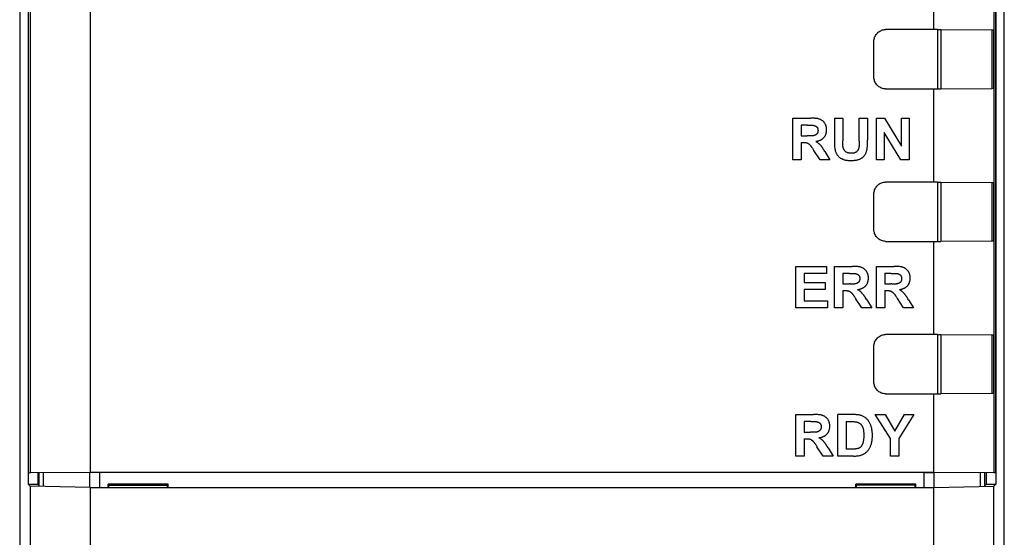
# Model space of a CAD drawing. Header units: millimetres. Extents: x 4414 to 5520, y -269 to 495.
# Tile 6 of 53: x 4545 to 4587, y -16 to 6. Entities that reach past the tile are written whole.
import ezdxf

# ---------------------------------------------------------------- set-up
doc = ezdxf.new("R2010")
doc.units = ezdxf.units.MM
doc.header["$LTSCALE"] = 23.1
doc.layers.get('0').update_dxf_attribs({"linetype": 'CONTINUOUS'})

msp = doc.modelspace()

# ---------------------------------------------------------------- linework, layer by layer
at = {"color": 0, "linetype": 'Continuous'}
for p, q in [((4545.274, 12.961), (4545.274, -155.439)), ((4587.274, -155.439), (4587.274, 12.961)), ((4545.64, 12.594), (4545.64, -13.608)), ((4545.654, -13.121), (4545.654, 12.581)), ((4545.719, 12.516), (4545.719, -13.116)), ((4548.284, 12.465), (4548.284, -13.112)), ((4584.263, 5.772), (4584.263, 12.465)), ((4586.829, 12.516), (4586.829, -13.116)), ((4586.894, 12.581), (4586.894, -13.121)), ((4586.907, 12.594), (4586.907, -13.608)), ((4584.426, 5.775), (4582.213, 5.775)), ((4584.426, 5.775), (4584.426, 3.248)), ((4584.426, 5.775), (4584.565, 5.775)), ((4584.565, 5.775), (4584.565, 3.248)), ((4584.565, 5.775), (4586.78, 5.763)), ((4586.748, 5.763), (4586.748, 3.259)), ((4586.808, 5.763), (4586.808, 3.26)), ((4586.829, 5.759), (4586.808, 5.763)), ((4581.713, 3.748), (4581.713, 5.275)), ((4582.213, 3.248), (4584.426, 3.248)), ((4584.263, -0.728), (4584.263, 3.251)), ((4584.426, 3.248), (4584.565, 3.248)), ((4584.565, 3.248), (4586.748, 3.259)), ((4586.788, 3.259), (4586.748, 3.259)), ((4586.8, 3.259), (4586.788, 3.259)), ((4586.808, 3.26), (4586.829, 3.264)), ((4578.248, 0.227), (4578.248, 1.995)), ((4578.248, 1.995), (4579, 1.995)), ((4578.606, 1.696), (4578.606, 1.247)), ((4578.885, 1.696), (4578.606, 1.696)), ((4580.031, 1.995), (4580.031, 1.023)), ((4580.031, 1.995), (4580.389, 1.995)), ((4580.389, 1.995), (4580.389, 1.037)), ((4581.078, 1.016), (4581.078, 1.995)), ((4581.078, 1.995), (4581.436, 1.995)), ((4581.436, 1.995), (4581.436, 1.065)), ((4581.815, 0.227), (4581.815, 1.995)), ((4581.815, 1.995), (4582.161, 1.995)), ((4582.161, 1.995), (4582.889, 0.81)), ((4582.889, 0.81), (4582.889, 1.995)), ((4582.889, 1.995), (4583.22, 1.995)), ((4583.22, 1.995), (4583.22, 0.227)), ((4582.146, 1.389), (4582.146, 0.227)), ((4582.862, 0.227), (4582.146, 1.389)), ((4578.606, 1.247), (4578.87, 1.247)), ((4578.606, 0.965), (4578.606, 0.227)), ((4578.928, 1.245), (4578.909, 1.246)), ((4578.967, 1.244), (4578.928, 1.245)), ((4578.986, 1.243), (4578.967, 1.244)), ((4580.031, 1.023), (4580.031, 0.938)), ((4580.386, 0.919), (4580.387, 0.94)), ((4580.387, 0.94), (4580.388, 0.983)), ((4580.388, 0.983), (4580.389, 1.005)), ((4581.437, 1.035), (4581.436, 1.065)), ((4579.089, 0.716), (4579.106, 0.69)), ((4579.139, 0.638), (4579.147, 0.626)), ((4579.412, 0.227), (4579.147, 0.626)), ((4579.594, 0.619), (4579.574, 0.651)), ((4579.623, 0.572), (4579.594, 0.619)), ((4579.623, 0.572), (4579.838, 0.227)), ((4578.606, 0.227), (4578.248, 0.227)), ((4579.838, 0.227), (4579.412, 0.227)), ((4582.146, 0.227), (4581.815, 0.227)), ((4583.22, 0.227), (4582.862, 0.227)), ((4584.426, -0.725), (4582.213, -0.725)), ((4584.426, -0.725), (4584.426, -3.252)), ((4584.426, -0.725), (4584.565, -0.725)), ((4584.565, -0.725), (4584.565, -3.252)), ((4584.565, -0.725), (4586.78, -0.737)), ((4586.748, -0.737), (4586.748, -3.241)), ((4586.808, -0.737), (4586.808, -3.24)), ((4586.808, -0.737), (4586.829, -0.741)), ((4581.713, -2.752), (4581.713, -1.225)), ((4582.213, -3.252), (4584.426, -3.252)), ((4584.263, -7.228), (4584.263, -3.249)), ((4584.426, -3.252), (4584.565, -3.252)), ((4586.748, -3.241), (4584.565, -3.252)), ((4586.788, -3.241), (4586.748, -3.241)), ((4586.8, -3.241), (4586.788, -3.241)), ((4586.829, -3.236), (4586.808, -3.24)), ((4578.384, -6.09), (4578.384, -4.321)), ((4578.384, -4.321), (4579.693, -4.321)), ((4579.693, -4.321), (4579.693, -4.62)), ((4580.031, -6.09), (4580.031, -4.321)), ((4580.031, -4.321), (4580.783, -4.321)), ((4581.815, -6.09), (4581.815, -4.321)), ((4581.815, -4.321), (4582.567, -4.321)), ((4578.742, -4.62), (4578.742, -5.013)), ((4579.693, -4.62), (4578.742, -4.62)), ((4578.742, -5.013), (4579.626, -5.013)), ((4579.626, -5.013), (4579.626, -5.312)), ((4580.389, -4.62), (4580.389, -5.07)), ((4580.668, -4.62), (4580.389, -4.62)), ((4582.173, -4.62), (4582.173, -5.07)), ((4582.451, -4.62), (4582.173, -4.62)), ((4578.742, -5.312), (4578.742, -5.791)), ((4579.626, -5.312), (4578.742, -5.312)), ((4580.389, -5.07), (4580.654, -5.07)), ((4580.389, -5.351), (4580.389, -6.09)), ((4580.711, -5.071), (4580.692, -5.07)), ((4580.75, -5.073), (4580.711, -5.071)), ((4580.769, -5.073), (4580.75, -5.073)), ((4582.173, -5.07), (4582.437, -5.07)), ((4582.173, -5.351), (4582.173, -6.09)), ((4582.495, -5.071), (4582.475, -5.07)), ((4582.533, -5.073), (4582.495, -5.071)), ((4582.553, -5.073), (4582.533, -5.073)), ((4578.742, -5.791), (4579.728, -5.791)), ((4579.728, -5.791), (4579.728, -6.09)), ((4580.922, -5.678), (4580.93, -5.691)), ((4581.195, -6.09), (4580.93, -5.691)), ((4581.377, -5.697), (4581.357, -5.666)), ((4581.406, -5.745), (4581.377, -5.697)), ((4581.406, -5.745), (4581.622, -6.09)), ((4582.705, -5.678), (4582.714, -5.691)), ((4582.978, -6.09), (4582.714, -5.691)), ((4583.16, -5.697), (4583.141, -5.666)), ((4583.189, -5.745), (4583.16, -5.697)), ((4583.189, -5.745), (4583.405, -6.09)), ((4579.728, -6.09), (4578.384, -6.09)), ((4580.389, -6.09), (4580.031, -6.09)), ((4581.622, -6.09), (4581.195, -6.09)), ((4582.173, -6.09), (4581.815, -6.09)), ((4583.405, -6.09), (4582.978, -6.09)), ((4584.426, -7.225), (4582.213, -7.225)), ((4584.426, -7.225), (4584.426, -9.752)), ((4584.426, -7.225), (4584.565, -7.225)), ((4584.565, -7.225), (4584.565, -9.752)), ((4584.565, -7.225), (4586.78, -7.237)), ((4586.748, -7.237), (4586.748, -9.741)), ((4586.808, -7.237), (4586.808, -9.74)), ((4586.808, -7.237), (4586.829, -7.241)), ((4581.713, -9.252), (4581.713, -7.725)), ((4582.213, -9.752), (4584.426, -9.752)), ((4584.263, -13.112), (4584.263, -9.749)), ((4584.426, -9.752), (4584.565, -9.752)), ((4586.748, -9.741), (4584.565, -9.752)), ((4586.788, -9.741), (4586.748, -9.741)), ((4586.8, -9.741), (4586.788, -9.741)), ((4586.829, -9.736), (4586.808, -9.74)), ((4578.384, -12.406), (4578.384, -10.638)), ((4578.384, -10.638), (4579.136, -10.638)), ((4580.168, -12.406), (4580.168, -10.638)), ((4582.415, -11.662), (4581.767, -10.638)), ((4581.767, -10.638), (4582.185, -10.638)), ((4582.185, -10.638), (4582.604, -11.338)), ((4582.604, -11.338), (4583.011, -10.638)), ((4583.421, -10.638), (4582.773, -11.664)), ((4583.011, -10.638), (4583.421, -10.638)), ((4578.742, -10.937), (4578.742, -11.386)), ((4579.021, -10.937), (4578.742, -10.937)), ((4580.526, -10.937), (4580.526, -12.107)), ((4580.526, -10.937), (4580.685, -10.937)), ((4578.742, -11.386), (4579.007, -11.386)), ((4578.742, -11.668), (4578.742, -12.406)), ((4579.064, -11.387), (4579.045, -11.387)), ((4579.103, -11.389), (4579.064, -11.387)), ((4579.122, -11.39), (4579.103, -11.389)), ((4582.415, -12.406), (4582.415, -11.662)), ((4582.773, -11.664), (4582.773, -12.406)), ((4579.225, -11.917), (4579.242, -11.943)), ((4579.275, -11.994), (4579.283, -12.007)), ((4579.548, -12.406), (4579.283, -12.007)), ((4579.73, -12.014), (4579.71, -11.982)), ((4579.759, -12.061), (4579.73, -12.014)), ((4579.759, -12.061), (4579.975, -12.406)), ((4580.83, -12.107), (4580.526, -12.107)), ((4578.742, -12.406), (4578.384, -12.406)), ((4579.975, -12.406), (4579.548, -12.406)), ((4580.838, -12.406), (4580.168, -12.406)), ((4582.773, -12.406), (4582.415, -12.406)), ((4545.654, -13.121), (4545.719, -13.116)), ((4548.284, -13.112), (4545.719, -13.116)), ((4546.054, -13.121), (4546.054, -13.621)), ((4546.108, -13.675), (4546.108, -13.117)), ((4546.289, -13.686), (4546.289, -13.116)), ((4548.272, -13.737), (4548.272, -13.113)), ((4584.263, -13.112), (4548.284, -13.112)), ((4548.691, -13.741), (4548.691, -13.113)), ((4583.857, -13.741), (4583.857, -13.113)), ((4583.857, -13.113), (4584.275, -13.113)), ((4586.829, -13.116), (4584.263, -13.112)), ((4584.275, -13.737), (4584.275, -13.113)), ((4586.258, -13.116), (4584.275, -13.113)), ((4586.258, -13.686), (4586.258, -13.116)), ((4586.439, -13.675), (4586.439, -13.117)), ((4586.494, -13.121), (4586.494, -13.621)), ((4586.894, -13.121), (4586.829, -13.116)), ((4545.719, -13.686), (4545.64, -13.608)), ((4545.64, -13.608), (4546.054, -13.608)), ((4545.719, -13.686), (4545.719, -154.993)), ((4548.284, -13.752), (4545.719, -13.686)), ((4546.108, -13.675), (4546.054, -13.621)), ((4548.284, -13.752), (4548.284, -154.942)), ((4548.284, -13.752), (4584.263, -13.752)), ((4549.051, -13.741), (4549.051, -13.6)), ((4549.051, -13.6), (4549.122, -13.635)), ((4551.607, -13.6), (4549.051, -13.6)), ((4549.051, -13.741), (4549.079, -13.7)), ((4549.079, -13.7), (4549.079, -13.614)), ((4549.079, -13.641), (4551.579, -13.641)), ((4551.536, -13.635), (4549.122, -13.635)), ((4551.607, -13.6), (4551.536, -13.635)), ((4551.579, -13.7), (4551.579, -13.614)), ((4551.607, -13.741), (4551.579, -13.7)), ((4551.607, -13.741), (4551.607, -13.6)), ((4580.941, -13.741), (4580.941, -13.6)), ((4583.497, -13.6), (4580.941, -13.6)), ((4580.941, -13.6), (4581.012, -13.635)), ((4580.941, -13.741), (4580.969, -13.7)), ((4580.969, -13.7), (4580.969, -13.614)), ((4583.469, -13.641), (4580.969, -13.641)), ((4583.426, -13.635), (4581.012, -13.635)), ((4583.497, -13.6), (4583.426, -13.635)), ((4583.469, -13.7), (4583.469, -13.614)), ((4583.497, -13.741), (4583.469, -13.7)), ((4583.497, -13.741), (4583.497, -13.6)), ((4584.263, -13.752), (4586.829, -13.686)), ((4584.263, -154.948), (4584.263, -13.752)), ((4586.494, -13.621), (4586.439, -13.675)), ((4586.494, -13.608), (4586.907, -13.608)), ((4586.829, -13.686), (4586.907, -13.608)), ((4586.829, -154.993), (4586.829, -13.686))]:
    msp.add_line(p, q, dxfattribs=at)
for points in [[(4581.713, 5.275), (4581.715, 5.319), (4581.721, 5.362), (4581.73, 5.404), (4581.743, 5.446), (4581.76, 5.486), (4581.78, 5.525), (4581.804, 5.561), (4581.83, 5.596), (4581.86, 5.628), (4581.892, 5.658), (4581.927, 5.684), (4581.963, 5.708), (4582.002, 5.728), (4582.042, 5.745), (4582.084, 5.758), (4582.126, 5.767), (4582.169, 5.773), (4582.213, 5.775)], [(4586.78, 5.763), (4586.795, 5.763), (4586.8, 5.763), (4586.804, 5.763), (4586.807, 5.763), (4586.808, 5.763)], [(4582.213, 3.248), (4582.169, 3.25), (4582.126, 3.255), (4582.084, 3.265), (4582.042, 3.278), (4582.002, 3.295), (4581.963, 3.315), (4581.927, 3.338), (4581.892, 3.365), (4581.86, 3.394), (4581.83, 3.426), (4581.804, 3.461), (4581.78, 3.498), (4581.76, 3.536), (4581.743, 3.577), (4581.73, 3.618), (4581.721, 3.66), (4581.715, 3.703), (4581.713, 3.748)], [(4586.808, 3.26), (4586.807, 3.26), (4586.804, 3.26), (4586.8, 3.259)], [(4578.885, 1.696), (4578.898, 1.696), (4578.911, 1.697), (4578.924, 1.697), (4578.937, 1.697)], [(4578.937, 1.697), (4578.989, 1.699), (4579.002, 1.7), (4579.015, 1.7), (4579.028, 1.7), (4579.041, 1.7), (4579.054, 1.7), (4579.067, 1.7), (4579.08, 1.699), (4579.093, 1.698), (4579.106, 1.696), (4579.119, 1.695), (4579.132, 1.693), (4579.145, 1.69), (4579.154, 1.688), (4579.163, 1.686), (4579.172, 1.683), (4579.181, 1.681), (4579.19, 1.678), (4579.198, 1.674), (4579.207, 1.671), (4579.215, 1.667), (4579.223, 1.663), (4579.231, 1.659), (4579.239, 1.655), (4579.246, 1.65), (4579.254, 1.645), (4579.261, 1.639), (4579.267, 1.633), (4579.273, 1.627), (4579.279, 1.621), (4579.285, 1.615), (4579.29, 1.608), (4579.294, 1.601), (4579.299, 1.594), (4579.303, 1.586), (4579.306, 1.579), (4579.31, 1.571), (4579.313, 1.563), (4579.315, 1.555), (4579.318, 1.546), (4579.32, 1.538), (4579.322, 1.529), (4579.323, 1.52), (4579.325, 1.512), (4579.326, 1.503), (4579.326, 1.494), (4579.327, 1.485), (4579.327, 1.476), (4579.327, 1.467), (4579.327, 1.457), (4579.326, 1.448), (4579.325, 1.438), (4579.324, 1.429), (4579.322, 1.42), (4579.32, 1.41), (4579.318, 1.401), (4579.315, 1.392), (4579.312, 1.384), (4579.309, 1.375), (4579.305, 1.367), (4579.301, 1.359), (4579.296, 1.351), (4579.291, 1.343), (4579.286, 1.336), (4579.28, 1.33), (4579.274, 1.323), (4579.267, 1.317), (4579.261, 1.311), (4579.254, 1.305), (4579.247, 1.299), (4579.239, 1.294), (4579.231, 1.289), (4579.224, 1.285), (4579.216, 1.28), (4579.208, 1.276), (4579.199, 1.272), (4579.191, 1.269), (4579.181, 1.265), (4579.17, 1.261), (4579.16, 1.258), (4579.149, 1.255), (4579.139, 1.252), (4579.128, 1.25), (4579.118, 1.248), (4579.107, 1.247), (4579.096, 1.246), (4579.085, 1.244), (4579.074, 1.244), (4579.063, 1.243)], [(4579.23, 1.007), (4579.248, 1.01), (4579.266, 1.013), (4579.285, 1.017), (4579.303, 1.021), (4579.321, 1.026), (4579.34, 1.031), (4579.358, 1.037), (4579.376, 1.043), (4579.393, 1.049), (4579.411, 1.057), (4579.428, 1.064), (4579.445, 1.072), (4579.462, 1.081), (4579.478, 1.09), (4579.494, 1.1), (4579.509, 1.11), (4579.524, 1.121), (4579.539, 1.133), (4579.553, 1.145), (4579.566, 1.157), (4579.579, 1.171), (4579.591, 1.184), (4579.602, 1.199), (4579.613, 1.214), (4579.623, 1.229), (4579.632, 1.245), (4579.641, 1.262), (4579.649, 1.279), (4579.656, 1.296), (4579.663, 1.313), (4579.669, 1.331), (4579.674, 1.349), (4579.679, 1.367), (4579.683, 1.386), (4579.687, 1.405), (4579.69, 1.424), (4579.692, 1.442), (4579.694, 1.461), (4579.695, 1.48), (4579.695, 1.499), (4579.695, 1.519), (4579.694, 1.539), (4579.692, 1.559), (4579.69, 1.579), (4579.687, 1.598), (4579.684, 1.617), (4579.679, 1.636), (4579.674, 1.655), (4579.668, 1.674), (4579.662, 1.692), (4579.655, 1.71), (4579.646, 1.728), (4579.638, 1.745), (4579.628, 1.762), (4579.618, 1.778), (4579.607, 1.794), (4579.595, 1.809), (4579.583, 1.824), (4579.57, 1.838), (4579.556, 1.852), (4579.542, 1.865), (4579.527, 1.878), (4579.512, 1.889), (4579.496, 1.901), (4579.48, 1.911), (4579.463, 1.921), (4579.447, 1.931), (4579.429, 1.939), (4579.412, 1.947), (4579.393, 1.955), (4579.373, 1.962), (4579.353, 1.968), (4579.333, 1.973), (4579.313, 1.978), (4579.293, 1.981), (4579.272, 1.985), (4579.252, 1.987), (4579.231, 1.99), (4579.21, 1.991), (4579.189, 1.993), (4579.168, 1.994), (4579.147, 1.994), (4579.126, 1.995), (4579.105, 1.995), (4579.084, 1.995), (4579, 1.995)], [(4578.606, 0.965), (4578.709, 0.965), (4578.719, 0.965), (4578.73, 0.965), (4578.74, 0.965), (4578.75, 0.965), (4578.76, 0.964), (4578.771, 0.963), (4578.781, 0.963), (4578.791, 0.962), (4578.801, 0.96), (4578.811, 0.959), (4578.821, 0.957), (4578.831, 0.954), (4578.84, 0.952), (4578.85, 0.949), (4578.859, 0.945), (4578.868, 0.942), (4578.877, 0.938), (4578.886, 0.933), (4578.895, 0.928), (4578.903, 0.923), (4578.912, 0.917), (4578.92, 0.912), (4578.928, 0.906), (4578.936, 0.899), (4578.944, 0.893), (4578.952, 0.886), (4578.959, 0.879), (4578.967, 0.872), (4578.978, 0.861), (4578.988, 0.85), (4578.998, 0.839), (4579.008, 0.827), (4579.018, 0.815), (4579.028, 0.803), (4579.037, 0.791), (4579.046, 0.779), (4579.055, 0.766), (4579.064, 0.754), (4579.072, 0.741), (4579.081, 0.729), (4579.089, 0.716)], [(4578.909, 1.246), (4578.899, 1.246), (4578.889, 1.247), (4578.88, 1.247), (4578.87, 1.247)], [(4579.063, 1.243), (4579.054, 1.243), (4579.044, 1.242), (4579.034, 1.242), (4579.025, 1.242), (4579.015, 1.242), (4579.005, 1.242), (4578.996, 1.243), (4578.986, 1.243)], [(4579.574, 0.651), (4579.564, 0.667), (4579.554, 0.682), (4579.544, 0.698), (4579.534, 0.713), (4579.523, 0.729), (4579.513, 0.744), (4579.502, 0.759), (4579.491, 0.774), (4579.48, 0.789), (4579.469, 0.803), (4579.457, 0.818), (4579.445, 0.832), (4579.433, 0.846), (4579.42, 0.859), (4579.407, 0.872), (4579.394, 0.885), (4579.38, 0.898), (4579.366, 0.91), (4579.352, 0.922), (4579.338, 0.934), (4579.323, 0.945), (4579.308, 0.956), (4579.293, 0.967), (4579.277, 0.978), (4579.262, 0.988), (4579.246, 0.998), (4579.23, 1.007)], [(4580.031, 0.938), (4580.031, 0.909), (4580.031, 0.881), (4580.032, 0.853), (4580.033, 0.824), (4580.035, 0.796), (4580.037, 0.768), (4580.039, 0.74), (4580.043, 0.712), (4580.047, 0.684), (4580.053, 0.656), (4580.059, 0.629), (4580.066, 0.602), (4580.074, 0.578), (4580.082, 0.555), (4580.091, 0.532), (4580.101, 0.51), (4580.112, 0.488), (4580.124, 0.466), (4580.137, 0.445), (4580.151, 0.425), (4580.166, 0.405), (4580.181, 0.388), (4580.197, 0.371), (4580.214, 0.354), (4580.232, 0.339), (4580.25, 0.324), (4580.269, 0.31), (4580.289, 0.297), (4580.309, 0.285), (4580.33, 0.273), (4580.351, 0.263), (4580.372, 0.253), (4580.396, 0.244), (4580.42, 0.235), (4580.445, 0.227), (4580.47, 0.221), (4580.495, 0.215), (4580.52, 0.21), (4580.546, 0.206), (4580.572, 0.203), (4580.598, 0.2), (4580.624, 0.198), (4580.65, 0.196), (4580.676, 0.195), (4580.702, 0.195), (4580.729, 0.195), (4580.755, 0.195), (4580.782, 0.195), (4580.808, 0.196), (4580.835, 0.198), (4580.862, 0.199), (4580.888, 0.202), (4580.915, 0.205), (4580.941, 0.208), (4580.967, 0.213), (4580.993, 0.218), (4581.018, 0.224), (4581.044, 0.231), (4581.069, 0.24), (4581.094, 0.249), (4581.115, 0.258), (4581.136, 0.267), (4581.157, 0.278), (4581.177, 0.289), (4581.197, 0.302), (4581.216, 0.315), (4581.235, 0.329), (4581.253, 0.344), (4581.27, 0.359), (4581.286, 0.376), (4581.301, 0.393), (4581.315, 0.41), (4581.328, 0.429), (4581.34, 0.448), (4581.351, 0.467), (4581.362, 0.487), (4581.371, 0.508), (4581.38, 0.529), (4581.388, 0.55), (4581.395, 0.571), (4581.402, 0.593), (4581.408, 0.615), (4581.414, 0.644), (4581.42, 0.674), (4581.425, 0.704), (4581.428, 0.734), (4581.431, 0.764), (4581.434, 0.794), (4581.435, 0.824), (4581.436, 0.854), (4581.437, 0.884), (4581.437, 0.914), (4581.437, 0.945), (4581.437, 1.035)], [(4581.079, 0.969), (4581.08, 0.921), (4581.081, 0.905), (4581.081, 0.889), (4581.081, 0.873), (4581.081, 0.857), (4581.08, 0.842), (4581.08, 0.826), (4581.079, 0.81), (4581.077, 0.794), (4581.075, 0.778), (4581.073, 0.763), (4581.07, 0.747), (4581.067, 0.731), (4581.063, 0.716), (4581.059, 0.704), (4581.055, 0.693), (4581.051, 0.681), (4581.047, 0.67), (4581.042, 0.659), (4581.036, 0.648), (4581.03, 0.637), (4581.024, 0.626), (4581.018, 0.616), (4581.011, 0.606), (4581.004, 0.597), (4580.996, 0.588), (4580.988, 0.579), (4580.98, 0.571), (4580.971, 0.563), (4580.962, 0.556), (4580.952, 0.549), (4580.943, 0.543), (4580.933, 0.538), (4580.922, 0.533), (4580.912, 0.528), (4580.901, 0.524), (4580.89, 0.52), (4580.878, 0.517), (4580.867, 0.513), (4580.855, 0.511), (4580.843, 0.508), (4580.831, 0.507), (4580.819, 0.505), (4580.806, 0.504), (4580.794, 0.503), (4580.782, 0.502), (4580.769, 0.501), (4580.757, 0.501), (4580.744, 0.501), (4580.731, 0.501), (4580.717, 0.502), (4580.704, 0.502), (4580.69, 0.504), (4580.677, 0.505), (4580.664, 0.507), (4580.65, 0.509), (4580.638, 0.511), (4580.625, 0.514), (4580.612, 0.517), (4580.6, 0.521), (4580.588, 0.525), (4580.576, 0.53), (4580.564, 0.534), (4580.553, 0.54), (4580.542, 0.546), (4580.531, 0.552), (4580.52, 0.559), (4580.51, 0.567), (4580.501, 0.575), (4580.491, 0.584), (4580.482, 0.593), (4580.474, 0.602), (4580.466, 0.612), (4580.458, 0.623), (4580.45, 0.633), (4580.443, 0.645), (4580.437, 0.656), (4580.431, 0.668), (4580.425, 0.68), (4580.42, 0.692), (4580.415, 0.704), (4580.41, 0.716), (4580.406, 0.729), (4580.403, 0.741), (4580.399, 0.757), (4580.396, 0.772), (4580.393, 0.787), (4580.391, 0.803), (4580.389, 0.818), (4580.388, 0.834), (4580.387, 0.85), (4580.386, 0.865)], [(4580.386, 0.865), (4580.386, 0.876), (4580.386, 0.887), (4580.386, 0.897), (4580.386, 0.908), (4580.386, 0.919)], [(4580.389, 1.005), (4580.389, 1.015), (4580.389, 1.026), (4580.389, 1.037)], [(4581.078, 1.016), (4581.078, 1), (4581.079, 0.985), (4581.079, 0.969)], [(4579.106, 0.69), (4579.122, 0.664), (4579.139, 0.638)], [(4581.713, -1.225), (4581.715, -1.181), (4581.721, -1.138), (4581.73, -1.096), (4581.743, -1.054), (4581.76, -1.014), (4581.78, -0.975), (4581.804, -0.939), (4581.83, -0.904), (4581.86, -0.872), (4581.892, -0.842), (4581.927, -0.816), (4581.963, -0.792), (4582.002, -0.772), (4582.042, -0.755), (4582.084, -0.742), (4582.126, -0.733), (4582.169, -0.727), (4582.213, -0.725)], [(4586.78, -0.737), (4586.795, -0.737), (4586.8, -0.737), (4586.804, -0.737), (4586.807, -0.737), (4586.808, -0.737)], [(4582.213, -3.252), (4582.169, -3.25), (4582.126, -3.245), (4582.084, -3.235), (4582.042, -3.222), (4582.002, -3.205), (4581.963, -3.185), (4581.927, -3.162), (4581.892, -3.135), (4581.86, -3.106), (4581.83, -3.074), (4581.804, -3.039), (4581.78, -3.002), (4581.76, -2.964), (4581.743, -2.923), (4581.73, -2.882), (4581.721, -2.84), (4581.715, -2.797), (4581.713, -2.752)], [(4586.808, -3.24), (4586.807, -3.24), (4586.804, -3.24), (4586.8, -3.241)], [(4580.668, -4.62), (4580.681, -4.62), (4580.694, -4.62), (4580.707, -4.62), (4580.72, -4.619)], [(4580.72, -4.619), (4580.772, -4.617), (4580.785, -4.617), (4580.798, -4.616), (4580.811, -4.616), (4580.824, -4.616), (4580.837, -4.616), (4580.85, -4.617), (4580.863, -4.618), (4580.876, -4.619), (4580.889, -4.62), (4580.902, -4.622), (4580.915, -4.624), (4580.929, -4.626), (4580.937, -4.628), (4580.946, -4.631), (4580.955, -4.633), (4580.964, -4.636), (4580.973, -4.639), (4580.981, -4.642), (4580.99, -4.645), (4580.998, -4.649), (4581.006, -4.653), (4581.014, -4.657), (4581.022, -4.662), (4581.03, -4.667), (4581.037, -4.672), (4581.044, -4.677), (4581.05, -4.683), (4581.057, -4.689), (4581.063, -4.696), (4581.068, -4.702), (4581.073, -4.709), (4581.078, -4.716), (4581.082, -4.723), (4581.086, -4.73), (4581.09, -4.738), (4581.093, -4.746), (4581.096, -4.754), (4581.099, -4.762), (4581.101, -4.77), (4581.103, -4.779), (4581.105, -4.787), (4581.107, -4.796), (4581.108, -4.805), (4581.109, -4.813), (4581.11, -4.822), (4581.11, -4.831), (4581.11, -4.84), (4581.11, -4.85), (4581.11, -4.859), (4581.109, -4.869), (4581.108, -4.878), (4581.107, -4.888), (4581.106, -4.897), (4581.104, -4.906), (4581.101, -4.915), (4581.099, -4.924), (4581.095, -4.933), (4581.092, -4.941), (4581.088, -4.949), (4581.084, -4.957), (4581.079, -4.965), (4581.074, -4.973), (4581.069, -4.98), (4581.063, -4.987), (4581.057, -4.993), (4581.051, -5), (4581.044, -5.006), (4581.037, -5.011), (4581.03, -5.017), (4581.022, -5.022), (4581.015, -5.027), (4581.007, -5.032), (4580.999, -5.036), (4580.991, -5.04), (4580.983, -5.044), (4580.974, -5.048), (4580.964, -5.052), (4580.954, -5.055), (4580.943, -5.059), (4580.933, -5.061), (4580.922, -5.064), (4580.911, -5.066), (4580.901, -5.068), (4580.89, -5.07), (4580.879, -5.071), (4580.868, -5.072), (4580.857, -5.073), (4580.847, -5.073)], [(4581.013, -5.309), (4581.032, -5.306), (4581.05, -5.303), (4581.068, -5.299), (4581.086, -5.295), (4581.105, -5.29), (4581.123, -5.285), (4581.141, -5.28), (4581.159, -5.274), (4581.177, -5.267), (4581.194, -5.26), (4581.212, -5.252), (4581.229, -5.244), (4581.245, -5.235), (4581.262, -5.226), (4581.277, -5.216), (4581.293, -5.206), (4581.308, -5.195), (4581.322, -5.184), (4581.336, -5.172), (4581.349, -5.159), (4581.362, -5.146), (4581.374, -5.132), (4581.385, -5.117), (4581.396, -5.103), (4581.406, -5.087), (4581.415, -5.071), (4581.424, -5.055), (4581.432, -5.038), (4581.439, -5.021), (4581.446, -5.003), (4581.452, -4.985), (4581.457, -4.967), (4581.462, -4.949), (4581.466, -4.93), (4581.47, -4.912), (4581.473, -4.893), (4581.475, -4.874), (4581.477, -4.855), (4581.478, -4.836), (4581.478, -4.817), (4581.478, -4.797), (4581.477, -4.777), (4581.476, -4.757), (4581.473, -4.738), (4581.471, -4.718), (4581.467, -4.699), (4581.463, -4.68), (4581.457, -4.661), (4581.452, -4.643), (4581.445, -4.624), (4581.438, -4.606), (4581.43, -4.589), (4581.421, -4.572), (4581.411, -4.555), (4581.401, -4.538), (4581.39, -4.523), (4581.378, -4.507), (4581.366, -4.493), (4581.353, -4.478), (4581.339, -4.465), (4581.325, -4.451), (4581.31, -4.439), (4581.295, -4.427), (4581.279, -4.416), (4581.263, -4.405), (4581.247, -4.395), (4581.23, -4.386), (4581.213, -4.377), (4581.195, -4.369), (4581.176, -4.362), (4581.156, -4.355), (4581.137, -4.349), (4581.117, -4.343), (4581.096, -4.339), (4581.076, -4.335), (4581.056, -4.332), (4581.035, -4.329), (4581.014, -4.327), (4580.993, -4.325), (4580.972, -4.324), (4580.951, -4.323), (4580.93, -4.322), (4580.909, -4.322), (4580.888, -4.321), (4580.867, -4.321), (4580.783, -4.321)], [(4582.451, -4.62), (4582.464, -4.62), (4582.477, -4.62), (4582.49, -4.62), (4582.503, -4.619)], [(4582.503, -4.619), (4582.555, -4.617), (4582.568, -4.617), (4582.581, -4.616), (4582.594, -4.616), (4582.607, -4.616), (4582.62, -4.616), (4582.633, -4.617), (4582.646, -4.618), (4582.66, -4.619), (4582.673, -4.62), (4582.686, -4.622), (4582.699, -4.624), (4582.712, -4.626), (4582.721, -4.628), (4582.73, -4.631), (4582.739, -4.633), (4582.747, -4.636), (4582.756, -4.639), (4582.765, -4.642), (4582.773, -4.645), (4582.782, -4.649), (4582.79, -4.653), (4582.798, -4.657), (4582.805, -4.662), (4582.813, -4.667), (4582.82, -4.672), (4582.827, -4.677), (4582.834, -4.683), (4582.84, -4.689), (4582.846, -4.696), (4582.851, -4.702), (4582.856, -4.709), (4582.861, -4.716), (4582.865, -4.723), (4582.869, -4.73), (4582.873, -4.738), (4582.876, -4.746), (4582.879, -4.754), (4582.882, -4.762), (4582.884, -4.77), (4582.887, -4.779), (4582.888, -4.787), (4582.89, -4.796), (4582.891, -4.805), (4582.892, -4.813), (4582.893, -4.822), (4582.894, -4.831), (4582.894, -4.84), (4582.894, -4.85), (4582.893, -4.859), (4582.893, -4.869), (4582.892, -4.878), (4582.89, -4.888), (4582.889, -4.897), (4582.887, -4.906), (4582.885, -4.915), (4582.882, -4.924), (4582.879, -4.933), (4582.875, -4.941), (4582.871, -4.949), (4582.867, -4.957), (4582.863, -4.965), (4582.858, -4.973), (4582.852, -4.98), (4582.847, -4.987), (4582.84, -4.993), (4582.834, -5), (4582.827, -5.006), (4582.82, -5.011), (4582.813, -5.017), (4582.806, -5.022), (4582.798, -5.027), (4582.79, -5.032), (4582.782, -5.036), (4582.774, -5.04), (4582.766, -5.044), (4582.758, -5.048), (4582.747, -5.052), (4582.737, -5.055), (4582.726, -5.059), (4582.716, -5.061), (4582.705, -5.064), (4582.695, -5.066), (4582.684, -5.068), (4582.673, -5.07), (4582.663, -5.071), (4582.652, -5.072), (4582.641, -5.073), (4582.63, -5.073)], [(4582.797, -5.309), (4582.815, -5.306), (4582.833, -5.303), (4582.851, -5.299), (4582.87, -5.295), (4582.888, -5.29), (4582.906, -5.285), (4582.924, -5.28), (4582.942, -5.274), (4582.96, -5.267), (4582.978, -5.26), (4582.995, -5.252), (4583.012, -5.244), (4583.029, -5.235), (4583.045, -5.226), (4583.061, -5.216), (4583.076, -5.206), (4583.091, -5.195), (4583.105, -5.184), (4583.119, -5.172), (4583.133, -5.159), (4583.145, -5.146), (4583.157, -5.132), (4583.169, -5.117), (4583.179, -5.103), (4583.189, -5.087), (4583.198, -5.071), (4583.207, -5.055), (4583.215, -5.038), (4583.223, -5.021), (4583.229, -5.003), (4583.235, -4.985), (4583.241, -4.967), (4583.246, -4.949), (4583.25, -4.93), (4583.253, -4.912), (4583.256, -4.893), (4583.258, -4.874), (4583.26, -4.855), (4583.261, -4.836), (4583.262, -4.817), (4583.261, -4.797), (4583.261, -4.777), (4583.259, -4.757), (4583.257, -4.738), (4583.254, -4.718), (4583.25, -4.699), (4583.246, -4.68), (4583.241, -4.661), (4583.235, -4.643), (4583.228, -4.624), (4583.221, -4.606), (4583.213, -4.589), (4583.204, -4.572), (4583.195, -4.555), (4583.184, -4.538), (4583.173, -4.523), (4583.162, -4.507), (4583.149, -4.493), (4583.136, -4.478), (4583.123, -4.465), (4583.108, -4.451), (4583.094, -4.439), (4583.078, -4.427), (4583.063, -4.416), (4583.047, -4.405), (4583.03, -4.395), (4583.013, -4.386), (4582.996, -4.377), (4582.979, -4.369), (4582.959, -4.362), (4582.94, -4.355), (4582.92, -4.349), (4582.9, -4.343), (4582.88, -4.339), (4582.859, -4.335), (4582.839, -4.332), (4582.818, -4.329), (4582.797, -4.327), (4582.777, -4.325), (4582.756, -4.324), (4582.735, -4.323), (4582.713, -4.322), (4582.692, -4.322), (4582.671, -4.321), (4582.65, -4.321), (4582.567, -4.321)], [(4580.389, -5.351), (4580.492, -5.351), (4580.503, -5.351), (4580.513, -5.351), (4580.523, -5.351), (4580.533, -5.352), (4580.544, -5.352), (4580.554, -5.353), (4580.564, -5.354), (4580.574, -5.355), (4580.584, -5.356), (4580.594, -5.358), (4580.604, -5.36), (4580.614, -5.362), (4580.623, -5.365), (4580.633, -5.368), (4580.642, -5.371), (4580.652, -5.375), (4580.661, -5.379), (4580.669, -5.383), (4580.678, -5.388), (4580.687, -5.393), (4580.695, -5.399), (4580.703, -5.405), (4580.712, -5.411), (4580.72, -5.417), (4580.727, -5.424), (4580.735, -5.43), (4580.743, -5.437), (4580.75, -5.444), (4580.761, -5.455), (4580.771, -5.466), (4580.782, -5.478), (4580.792, -5.489), (4580.802, -5.501), (4580.811, -5.513), (4580.82, -5.525), (4580.829, -5.537), (4580.838, -5.55), (4580.847, -5.562), (4580.856, -5.575), (4580.864, -5.588), (4580.872, -5.601), (4580.881, -5.614)], [(4580.692, -5.07), (4580.682, -5.07), (4580.673, -5.07), (4580.663, -5.07), (4580.654, -5.07)], [(4580.847, -5.073), (4580.837, -5.074), (4580.827, -5.074), (4580.818, -5.074), (4580.808, -5.074), (4580.798, -5.074), (4580.789, -5.074), (4580.779, -5.074), (4580.769, -5.073)], [(4581.357, -5.666), (4581.347, -5.65), (4581.337, -5.634), (4581.327, -5.619), (4581.317, -5.603), (4581.307, -5.588), (4581.296, -5.572), (4581.285, -5.557), (4581.275, -5.542), (4581.263, -5.528), (4581.252, -5.513), (4581.24, -5.499), (4581.228, -5.485), (4581.216, -5.471), (4581.203, -5.457), (4581.19, -5.444), (4581.177, -5.431), (4581.164, -5.418), (4581.15, -5.406), (4581.135, -5.394), (4581.121, -5.382), (4581.106, -5.371), (4581.091, -5.36), (4581.076, -5.349), (4581.061, -5.339), (4581.045, -5.329), (4581.029, -5.319), (4581.013, -5.309)], [(4582.173, -5.351), (4582.276, -5.351), (4582.286, -5.351), (4582.296, -5.351), (4582.306, -5.351), (4582.317, -5.352), (4582.327, -5.352), (4582.337, -5.353), (4582.347, -5.354), (4582.357, -5.355), (4582.368, -5.356), (4582.377, -5.358), (4582.387, -5.36), (4582.397, -5.362), (4582.407, -5.365), (4582.416, -5.368), (4582.426, -5.371), (4582.435, -5.375), (4582.444, -5.379), (4582.453, -5.383), (4582.462, -5.388), (4582.47, -5.393), (4582.479, -5.399), (4582.487, -5.405), (4582.495, -5.411), (4582.503, -5.417), (4582.511, -5.424), (4582.518, -5.43), (4582.526, -5.437), (4582.533, -5.444), (4582.544, -5.455), (4582.555, -5.466), (4582.565, -5.478), (4582.575, -5.489), (4582.585, -5.501), (4582.594, -5.513), (4582.604, -5.525), (4582.613, -5.537), (4582.622, -5.55), (4582.63, -5.562), (4582.639, -5.575), (4582.647, -5.588), (4582.656, -5.601)], [(4582.475, -5.07), (4582.466, -5.07), (4582.456, -5.07), (4582.446, -5.07), (4582.437, -5.07)], [(4582.63, -5.073), (4582.62, -5.074), (4582.611, -5.074), (4582.601, -5.074), (4582.591, -5.074), (4582.582, -5.074), (4582.572, -5.074), (4582.562, -5.074), (4582.553, -5.073)], [(4583.141, -5.666), (4583.131, -5.65), (4583.121, -5.634), (4583.111, -5.619), (4583.1, -5.603), (4583.09, -5.588), (4583.08, -5.572), (4583.069, -5.557), (4583.058, -5.542), (4583.047, -5.528), (4583.035, -5.513), (4583.024, -5.499), (4583.012, -5.485), (4582.999, -5.471), (4582.987, -5.457), (4582.974, -5.444), (4582.96, -5.431), (4582.947, -5.418), (4582.933, -5.406), (4582.919, -5.394), (4582.904, -5.382), (4582.89, -5.371), (4582.875, -5.36), (4582.859, -5.349), (4582.844, -5.339), (4582.828, -5.329), (4582.813, -5.319), (4582.797, -5.309)], [(4580.881, -5.614), (4580.897, -5.639), (4580.905, -5.652), (4580.922, -5.678)], [(4582.656, -5.601), (4582.672, -5.626), (4582.681, -5.639), (4582.689, -5.652), (4582.705, -5.678)], [(4581.713, -7.725), (4581.715, -7.681), (4581.721, -7.638), (4581.73, -7.596), (4581.743, -7.554), (4581.76, -7.514), (4581.78, -7.475), (4581.804, -7.439), (4581.83, -7.404), (4581.86, -7.372), (4581.892, -7.342), (4581.927, -7.316), (4581.963, -7.292), (4582.002, -7.272), (4582.042, -7.255), (4582.084, -7.242), (4582.126, -7.233), (4582.169, -7.227), (4582.213, -7.225)], [(4586.78, -7.237), (4586.795, -7.237), (4586.8, -7.237), (4586.804, -7.237), (4586.807, -7.237), (4586.808, -7.237)], [(4582.213, -9.752), (4582.169, -9.75), (4582.126, -9.745), (4582.084, -9.735), (4582.042, -9.722), (4582.002, -9.705), (4581.963, -9.685), (4581.927, -9.662), (4581.892, -9.635), (4581.86, -9.606), (4581.83, -9.574), (4581.804, -9.539), (4581.78, -9.502), (4581.76, -9.464), (4581.743, -9.423), (4581.73, -9.382), (4581.721, -9.34), (4581.715, -9.297), (4581.713, -9.252)], [(4586.808, -9.74), (4586.807, -9.74), (4586.804, -9.74), (4586.8, -9.741)], [(4579.366, -11.626), (4579.384, -11.623), (4579.403, -11.619), (4579.421, -11.616), (4579.439, -11.611), (4579.458, -11.607), (4579.476, -11.602), (4579.494, -11.596), (4579.512, -11.59), (4579.53, -11.583), (4579.547, -11.576), (4579.564, -11.569), (4579.581, -11.56), (4579.598, -11.552), (4579.614, -11.543), (4579.63, -11.533), (4579.646, -11.522), (4579.661, -11.512), (4579.675, -11.5), (4579.689, -11.488), (4579.702, -11.475), (4579.715, -11.462), (4579.727, -11.448), (4579.738, -11.434), (4579.749, -11.419), (4579.759, -11.403), (4579.768, -11.387), (4579.777, -11.371), (4579.785, -11.354), (4579.792, -11.337), (4579.799, -11.32), (4579.805, -11.302), (4579.81, -11.284), (4579.815, -11.265), (4579.819, -11.247), (4579.823, -11.228), (4579.826, -11.209), (4579.828, -11.19), (4579.83, -11.171), (4579.831, -11.152), (4579.831, -11.133), (4579.831, -11.113), (4579.83, -11.094), (4579.829, -11.074), (4579.826, -11.054), (4579.823, -11.035), (4579.82, -11.015), (4579.815, -10.996), (4579.81, -10.978), (4579.805, -10.959), (4579.798, -10.941), (4579.791, -10.923), (4579.783, -10.905), (4579.774, -10.888), (4579.764, -10.871), (4579.754, -10.855), (4579.743, -10.839), (4579.731, -10.824), (4579.719, -10.809), (4579.706, -10.795), (4579.692, -10.781), (4579.678, -10.768), (4579.663, -10.755), (4579.648, -10.743), (4579.632, -10.732), (4579.616, -10.721), (4579.6, -10.711), (4579.583, -10.702), (4579.566, -10.693), (4579.548, -10.686), (4579.529, -10.678), (4579.509, -10.671), (4579.49, -10.665), (4579.47, -10.66), (4579.449, -10.655), (4579.429, -10.651), (4579.408, -10.648), (4579.388, -10.645), (4579.367, -10.643), (4579.346, -10.641), (4579.325, -10.64), (4579.304, -10.639), (4579.283, -10.638), (4579.262, -10.638), (4579.241, -10.638), (4579.22, -10.638), (4579.136, -10.638)], [(4580.838, -12.406), (4580.87, -12.406), (4580.902, -12.405), (4580.933, -12.404), (4580.965, -12.402), (4580.997, -12.399), (4581.029, -12.395), (4581.06, -12.39), (4581.091, -12.384), (4581.123, -12.377), (4581.153, -12.368), (4581.181, -12.359), (4581.208, -12.349), (4581.235, -12.338), (4581.261, -12.326), (4581.287, -12.312), (4581.312, -12.297), (4581.336, -12.281), (4581.359, -12.264), (4581.382, -12.246), (4581.403, -12.227), (4581.424, -12.208), (4581.443, -12.187), (4581.461, -12.165), (4581.478, -12.143), (4581.495, -12.12), (4581.51, -12.096), (4581.524, -12.071), (4581.538, -12.046), (4581.551, -12.021), (4581.562, -11.995), (4581.573, -11.968), (4581.583, -11.942), (4581.592, -11.915), (4581.602, -11.882), (4581.611, -11.848), (4581.619, -11.814), (4581.626, -11.78), (4581.631, -11.746), (4581.636, -11.712), (4581.64, -11.677), (4581.643, -11.643), (4581.645, -11.608), (4581.646, -11.573), (4581.647, -11.539), (4581.647, -11.503), (4581.646, -11.468), (4581.645, -11.433), (4581.642, -11.397), (4581.639, -11.362), (4581.635, -11.327), (4581.63, -11.292), (4581.624, -11.257), (4581.617, -11.223), (4581.609, -11.189), (4581.6, -11.155), (4581.589, -11.121), (4581.579, -11.092), (4581.568, -11.064), (4581.555, -11.036), (4581.542, -11.008), (4581.528, -10.981), (4581.513, -10.955), (4581.496, -10.929), (4581.479, -10.904), (4581.461, -10.88), (4581.441, -10.857), (4581.42, -10.835), (4581.4, -10.814), (4581.379, -10.795), (4581.356, -10.777), (4581.333, -10.76), (4581.309, -10.744), (4581.285, -10.729), (4581.26, -10.715), (4581.234, -10.702), (4581.208, -10.691), (4581.181, -10.681), (4581.154, -10.672), (4581.127, -10.664), (4581.1, -10.658), (4581.072, -10.652), (4581.044, -10.648), (4581.016, -10.645), (4580.988, -10.642), (4580.96, -10.641), (4580.932, -10.639), (4580.903, -10.638), (4580.875, -10.638), (4580.847, -10.638), (4580.168, -10.638)], [(4579.021, -10.937), (4579.034, -10.937), (4579.047, -10.936), (4579.06, -10.936), (4579.073, -10.935)], [(4579.073, -10.935), (4579.125, -10.933), (4579.138, -10.933), (4579.151, -10.933), (4579.164, -10.933), (4579.177, -10.933), (4579.19, -10.933), (4579.203, -10.933), (4579.216, -10.934), (4579.229, -10.935), (4579.242, -10.936), (4579.255, -10.938), (4579.268, -10.94), (4579.281, -10.943), (4579.29, -10.945), (4579.299, -10.947), (4579.308, -10.95), (4579.317, -10.952), (4579.326, -10.955), (4579.334, -10.958), (4579.343, -10.962), (4579.351, -10.966), (4579.359, -10.969), (4579.367, -10.974), (4579.375, -10.978), (4579.383, -10.983), (4579.39, -10.988), (4579.397, -10.994), (4579.403, -10.999), (4579.41, -11.006), (4579.416, -11.012), (4579.421, -11.018), (4579.426, -11.025), (4579.431, -11.032), (4579.435, -11.039), (4579.439, -11.047), (4579.442, -11.054), (4579.446, -11.062), (4579.449, -11.07), (4579.452, -11.078), (4579.454, -11.087), (4579.456, -11.095), (4579.458, -11.104), (4579.46, -11.112), (4579.461, -11.121), (4579.462, -11.13), (4579.463, -11.139), (4579.463, -11.148), (4579.463, -11.156), (4579.463, -11.166), (4579.463, -11.176), (4579.462, -11.185), (4579.461, -11.195), (4579.46, -11.204), (4579.458, -11.213), (4579.456, -11.222), (4579.454, -11.231), (4579.451, -11.24), (4579.448, -11.249), (4579.445, -11.258), (4579.441, -11.266), (4579.437, -11.274), (4579.432, -11.282), (4579.427, -11.289), (4579.422, -11.296), (4579.416, -11.303), (4579.41, -11.31), (4579.404, -11.316), (4579.397, -11.322), (4579.39, -11.328), (4579.383, -11.333), (4579.375, -11.339), (4579.368, -11.344), (4579.36, -11.348), (4579.352, -11.353), (4579.344, -11.357), (4579.335, -11.361), (4579.327, -11.364), (4579.317, -11.368), (4579.307, -11.372), (4579.296, -11.375), (4579.286, -11.378), (4579.275, -11.38), (4579.264, -11.383), (4579.254, -11.384), (4579.243, -11.386), (4579.232, -11.387), (4579.221, -11.388), (4579.21, -11.389), (4579.199, -11.39)], [(4580.685, -10.937), (4580.706, -10.937), (4580.769, -10.936)], [(4580.769, -10.936), (4580.79, -10.936), (4580.811, -10.936), (4580.832, -10.936), (4580.853, -10.937), (4580.874, -10.938), (4580.894, -10.94), (4580.915, -10.942), (4580.936, -10.945), (4580.956, -10.949), (4580.977, -10.954), (4580.993, -10.958), (4581.01, -10.963), (4581.026, -10.968), (4581.042, -10.974), (4581.057, -10.981), (4581.073, -10.989), (4581.088, -10.997), (4581.102, -11.006), (4581.116, -11.015), (4581.129, -11.026), (4581.142, -11.037), (4581.153, -11.048), (4581.165, -11.06), (4581.175, -11.073), (4581.185, -11.087), (4581.194, -11.101), (4581.203, -11.115), (4581.211, -11.13), (4581.218, -11.145), (4581.225, -11.16), (4581.231, -11.176), (4581.237, -11.192), (4581.243, -11.208), (4581.25, -11.231), (4581.256, -11.255), (4581.261, -11.279), (4581.265, -11.303), (4581.269, -11.327), (4581.272, -11.351), (4581.274, -11.376), (4581.276, -11.4), (4581.277, -11.425), (4581.278, -11.449), (4581.278, -11.473), (4581.279, -11.498), (4581.279, -11.522), (4581.279, -11.547), (4581.278, -11.573), (4581.277, -11.598), (4581.276, -11.623), (4581.275, -11.648), (4581.273, -11.673), (4581.271, -11.698), (4581.268, -11.723), (4581.264, -11.747), (4581.26, -11.772), (4581.255, -11.797), (4581.249, -11.822), (4581.243, -11.846), (4581.238, -11.861), (4581.233, -11.875), (4581.228, -11.89), (4581.223, -11.904), (4581.217, -11.918), (4581.21, -11.932), (4581.203, -11.945), (4581.196, -11.958), (4581.188, -11.971), (4581.179, -11.983), (4581.17, -11.995), (4581.16, -12.006), (4581.15, -12.017), (4581.139, -12.026), (4581.127, -12.035), (4581.115, -12.044), (4581.103, -12.052), (4581.09, -12.059), (4581.076, -12.065), (4581.063, -12.071), (4581.049, -12.077), (4581.035, -12.082), (4581.02, -12.086), (4581.006, -12.09), (4580.987, -12.095), (4580.967, -12.098), (4580.948, -12.101), (4580.928, -12.103), (4580.909, -12.105), (4580.889, -12.106), (4580.869, -12.107), (4580.85, -12.107), (4580.83, -12.107)], [(4578.742, -11.668), (4578.845, -11.668), (4578.856, -11.668), (4578.866, -11.668), (4578.876, -11.668), (4578.886, -11.668), (4578.897, -11.669), (4578.907, -11.669), (4578.917, -11.67), (4578.927, -11.671), (4578.937, -11.673), (4578.947, -11.674), (4578.957, -11.676), (4578.967, -11.678), (4578.976, -11.681), (4578.986, -11.684), (4578.995, -11.687), (4579.005, -11.691), (4579.014, -11.695), (4579.022, -11.7), (4579.031, -11.705), (4579.04, -11.71), (4579.048, -11.715), (4579.056, -11.721), (4579.065, -11.727), (4579.072, -11.734), (4579.08, -11.74), (4579.088, -11.747), (4579.095, -11.754), (4579.103, -11.761), (4579.114, -11.772), (4579.124, -11.783), (4579.135, -11.794), (4579.145, -11.806), (4579.154, -11.817), (4579.164, -11.829), (4579.173, -11.842), (4579.182, -11.854), (4579.191, -11.866), (4579.2, -11.879), (4579.208, -11.892), (4579.217, -11.904), (4579.225, -11.917)], [(4579.045, -11.387), (4579.035, -11.386), (4579.026, -11.386), (4579.016, -11.386), (4579.007, -11.386)], [(4579.199, -11.39), (4579.19, -11.39), (4579.18, -11.39), (4579.171, -11.391), (4579.161, -11.391), (4579.151, -11.39), (4579.142, -11.39), (4579.132, -11.39), (4579.122, -11.39)], [(4579.71, -11.982), (4579.7, -11.966), (4579.69, -11.951), (4579.68, -11.935), (4579.67, -11.919), (4579.66, -11.904), (4579.649, -11.889), (4579.638, -11.874), (4579.627, -11.859), (4579.616, -11.844), (4579.605, -11.829), (4579.593, -11.815), (4579.581, -11.801), (4579.569, -11.787), (4579.556, -11.774), (4579.543, -11.76), (4579.53, -11.748), (4579.516, -11.735), (4579.503, -11.723), (4579.488, -11.711), (4579.474, -11.699), (4579.459, -11.687), (4579.444, -11.676), (4579.429, -11.666), (4579.414, -11.655), (4579.398, -11.645), (4579.382, -11.635), (4579.366, -11.626)], [(4579.242, -11.943), (4579.258, -11.969), (4579.275, -11.994)]]:
    msp.add_lwpolyline(points, dxfattribs=at)

doc.saveas('drawing.dxf')
